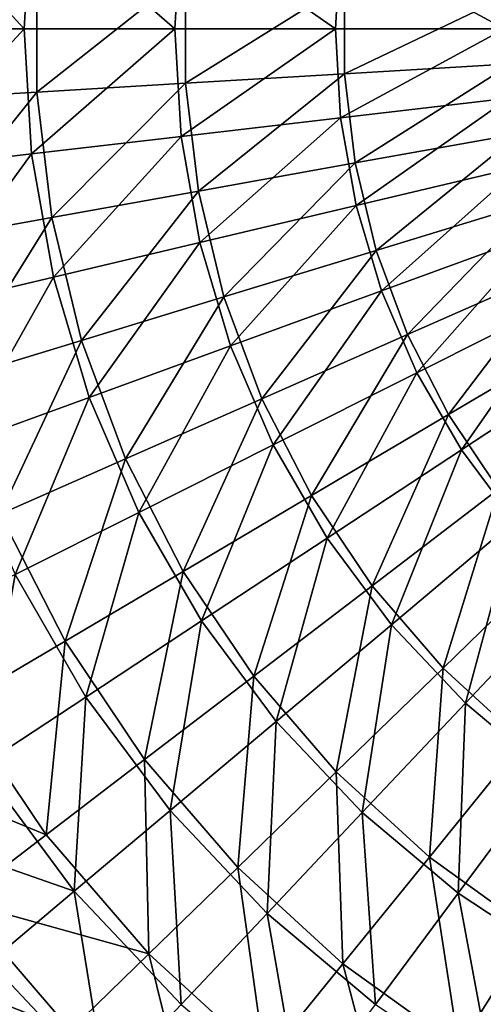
# Model space of a CAD drawing. Header units: millimetres. Extents: x 0 to 150, y 0 to 150.
# Tile 3 of 52: x 25 to 46, y 30 to 75. Entities that reach past the tile are written whole.
import ezdxf

# ---------------------------------------------------------------- set-up
doc = ezdxf.new("R2010")
doc.units = ezdxf.units.MM
doc.header["$LTSCALE"] = 25.4
doc.layers.get('0').update_dxf_attribs({"true_color": 0xff5454})

# ---------------------------------------------------------------- blocks, each defined once
blk = doc.blocks.new('HERMANOS-I-8194.STL')
at = {"color": 250, "true_color": 0x262626}
mesh = blk.add_polyface(dxfattribs=at)
corners = [(154.003, 0, 43.964), (147.978, 6.523, 38.387), (147.598, 0, 38.387), (154.34, 5.779, 43.964)]
mesh.append_faces([[corners[k] for k in face] for face in [(0, 1, 2), (1, 0, 3)]], dxfattribs={"vtx0": -1, "color": 250})
mesh = blk.add_polyface(dxfattribs=at)
corners = [(160.959, 0, 48.837), (154.34, 5.779, 43.964), (154.003, 0, 43.964), (161.248, 4.972, 48.837)]
mesh.append_faces([[corners[k] for k in face] for face in [(0, 1, 2), (1, 0, 3)]], dxfattribs={"vtx0": -1, "color": 250})
mesh = blk.add_polyface(dxfattribs=at)
corners = [(168.388, 0, 52.954), (161.248, 4.972, 48.837), (160.959, 0, 48.837), (168.627, 4.109, 52.954)]
mesh.append_faces([[corners[k] for k in face] for face in [(0, 1, 2), (1, 0, 3)]], dxfattribs={"vtx0": -1, "color": 250})
mesh = blk.add_polyface(dxfattribs=at)
corners = [(176.208, 0, 56.268), (168.627, 4.109, 52.954), (168.388, 0, 52.954), (176.394, 3.201, 56.268)]
mesh.append_faces([[corners[k] for k in face] for face in [(0, 1, 2), (1, 0, 3)]], dxfattribs={"vtx0": -1, "color": 250})
mesh = blk.add_polyface(dxfattribs=at)
corners = [(154.583, 2.92, 43.333), (148.252, -3.296, 37.812), (148.252, 3.296, 37.812), (154.583, -2.92, 43.333)]
mesh.append_faces([[corners[k] for k in face] for face in [(0, 1, 2), (1, 0, 3)]], dxfattribs={"vtx0": -1, "color": 250})
mesh = blk.add_polyface(dxfattribs=at)
corners = [(161.457, 2.512, 48.159), (154.583, -2.92, 43.333), (154.583, 2.92, 43.333), (161.457, -2.512, 48.159)]
mesh.append_faces([[corners[k] for k in face] for face in [(0, 1, 2), (1, 0, 3)]], dxfattribs={"vtx0": -1, "color": 250})
mesh = blk.add_polyface(dxfattribs=at)
corners = [(168.8, 2.076, 52.235), (161.457, -2.512, 48.159), (161.457, 2.512, 48.159), (168.8, -2.076, 52.235)]
mesh.append_faces([[corners[k] for k in face] for face in [(0, 1, 2), (1, 0, 3)]], dxfattribs={"vtx0": -1, "color": 250})
mesh = blk.add_polyface(dxfattribs=at)
corners = [(176.529, 1.617, 55.516), (168.8, -2.076, 52.235), (168.8, 2.076, 52.235), (176.529, -1.617, 55.516)]
mesh.append_faces([[corners[k] for k in face] for face in [(0, 1, 2), (1, 0, 3)]], dxfattribs={"vtx0": -1, "color": 250})
mesh = blk.add_polyface(dxfattribs=at)
corners = [(147.978, -6.523, 38.387), (154.003, 0, 43.964), (147.598, 0, 38.387), (154.34, -5.779, 43.964)]
mesh.append_faces([[corners[k] for k in face] for face in [(0, 1, 2), (1, 0, 3)]], dxfattribs={"vtx0": -1, "color": 250})
mesh = blk.add_polyface(dxfattribs=at)
corners = [(154.34, -5.779, 43.964), (160.959, 0, 48.837), (154.003, 0, 43.964), (161.248, -4.972, 48.837)]
mesh.append_faces([[corners[k] for k in face] for face in [(0, 1, 2), (1, 0, 3)]], dxfattribs={"vtx0": -1, "color": 250})
mesh = blk.add_polyface(dxfattribs=at)
corners = [(161.248, -4.972, 48.837), (168.388, 0, 52.954), (160.959, 0, 48.837), (168.627, -4.109, 52.954)]
mesh.append_faces([[corners[k] for k in face] for face in [(0, 1, 2), (1, 0, 3)]], dxfattribs={"vtx0": -1, "color": 250})
mesh = blk.add_polyface(dxfattribs=at)
corners = [(168.627, -4.109, 52.954), (176.208, 0, 56.268), (168.388, 0, 52.954), (176.394, -3.201, 56.268)]
mesh.append_faces([[corners[k] for k in face] for face in [(0, 1, 2), (1, 0, 3)]], dxfattribs={"vtx0": -1, "color": 250})
mesh = blk.add_polyface(dxfattribs=at)
corners = [(176.529, -1.617, 55.516), (169.291, -6.199, 52.235), (168.8, -2.076, 52.235), (176.911, -4.83, 55.516)]
mesh.append_faces([[corners[k] for k in face] for face in [(0, 1, 2), (1, 0, 3)]], dxfattribs={"vtx0": -1, "color": 250})
mesh = blk.add_polyface(dxfattribs=at)
corners = [(168.8, -2.076, 52.235), (162.051, -7.5, 48.159), (161.457, -2.512, 48.159), (169.291, -6.199, 52.235)]
mesh.append_faces([[corners[k] for k in face] for face in [(0, 1, 2), (1, 0, 3)]], dxfattribs={"vtx0": -1, "color": 250})
mesh = blk.add_polyface(dxfattribs=at)
corners = [(161.457, -2.512, 48.159), (155.273, -8.719, 43.333), (154.583, -2.92, 43.333), (162.051, -7.5, 48.159)]
mesh.append_faces([[corners[k] for k in face] for face in [(0, 1, 2), (1, 0, 3)]], dxfattribs={"vtx0": -1, "color": 250})
mesh = blk.add_polyface(dxfattribs=at)
corners = [(154.583, -2.92, 43.333), (149.031, -9.84, 37.812), (148.252, -3.296, 37.812), (155.273, -8.719, 43.333)]
mesh.append_faces([[corners[k] for k in face] for face in [(0, 1, 2), (1, 0, 3)]], dxfattribs={"vtx0": -1, "color": 250})
mesh = blk.add_polyface(dxfattribs=at)
corners = [(169.342, -8.163, 52.954), (176.394, -3.201, 56.268), (168.627, -4.109, 52.954), (176.951, -6.36, 56.268)]
mesh.append_faces([[corners[k] for k in face] for face in [(0, 1, 2), (1, 0, 3)]], dxfattribs={"vtx0": -1, "color": 250})
mesh = blk.add_polyface(dxfattribs=at)
corners = [(162.113, -9.876, 48.837), (168.627, -4.109, 52.954), (161.248, -4.972, 48.837), (169.342, -8.163, 52.954)]
mesh.append_faces([[corners[k] for k in face] for face in [(0, 1, 2), (1, 0, 3)]], dxfattribs={"vtx0": -1, "color": 250})
mesh = blk.add_polyface(dxfattribs=at)
corners = [(155.345, -11.48, 43.964), (161.248, -4.972, 48.837), (154.34, -5.779, 43.964), (162.113, -9.876, 48.837)]
mesh.append_faces([[corners[k] for k in face] for face in [(0, 1, 2), (1, 0, 3)]], dxfattribs={"vtx0": -1, "color": 250})
mesh = blk.add_polyface(dxfattribs=at)
corners = [(176.911, -4.83, 55.516), (170.266, -10.235, 52.235), (169.291, -6.199, 52.235), (177.671, -7.974, 55.516)]
mesh.append_faces([[corners[k] for k in face] for face in [(0, 1, 2), (1, 0, 3)]], dxfattribs={"vtx0": -1, "color": 250})
mesh = blk.add_polyface(dxfattribs=at)
corners = [(149.112, -12.957, 38.387), (154.34, -5.779, 43.964), (147.978, -6.523, 38.387), (155.345, -11.48, 43.964)]
mesh.append_faces([[corners[k] for k in face] for face in [(0, 1, 2), (1, 0, 3)]], dxfattribs={"vtx0": -1, "color": 250})
mesh = blk.add_polyface(dxfattribs=at)
corners = [(169.291, -6.199, 52.235), (163.231, -12.384, 48.159), (162.051, -7.5, 48.159), (170.266, -10.235, 52.235)]
mesh.append_faces([[corners[k] for k in face] for face in [(0, 1, 2), (1, 0, 3)]], dxfattribs={"vtx0": -1, "color": 250})
mesh = blk.add_polyface(dxfattribs=at)
corners = [(170.522, -12.106, 52.954), (176.951, -6.36, 56.268), (169.342, -8.163, 52.954), (177.871, -9.432, 56.268)]
mesh.append_faces([[corners[k] for k in face] for face in [(0, 1, 2), (1, 0, 3)]], dxfattribs={"vtx0": -1, "color": 250})
mesh = blk.add_polyface(dxfattribs=at)
corners = [(162.051, -7.5, 48.159), (156.645, -14.395, 43.333), (155.273, -8.719, 43.333), (163.231, -12.384, 48.159)]
mesh.append_faces([[corners[k] for k in face] for face in [(0, 1, 2), (1, 0, 3)]], dxfattribs={"vtx0": -1, "color": 250})
mesh = blk.add_polyface(dxfattribs=at)
corners = [(163.541, -14.647, 48.837), (169.342, -8.163, 52.954), (162.113, -9.876, 48.837), (170.522, -12.106, 52.954)]
mesh.append_faces([[corners[k] for k in face] for face in [(0, 1, 2), (1, 0, 3)]], dxfattribs={"vtx0": -1, "color": 250})
mesh = blk.add_polyface(dxfattribs=at)
corners = [(177.671, -7.974, 55.516), (171.712, -14.128, 52.235), (170.266, -10.235, 52.235), (178.797, -11.007, 55.516)]
mesh.append_faces([[corners[k] for k in face] for face in [(0, 1, 2), (1, 0, 3)]], dxfattribs={"vtx0": -1, "color": 250})
mesh = blk.add_polyface(dxfattribs=at)
corners = [(155.273, -8.719, 43.333), (150.579, -16.247, 37.812), (149.031, -9.84, 37.812), (156.645, -14.395, 43.333)]
mesh.append_faces([[corners[k] for k in face] for face in [(0, 1, 2), (1, 0, 3)]], dxfattribs={"vtx0": -1, "color": 250})
mesh = blk.add_polyface(dxfattribs=at)
corners = [(172.153, -15.886, 52.954), (177.871, -9.432, 56.268), (170.522, -12.106, 52.954), (179.141, -12.376, 56.268)]
mesh.append_faces([[corners[k] for k in face] for face in [(0, 1, 2), (1, 0, 3)]], dxfattribs={"vtx0": -1, "color": 250})
mesh = blk.add_polyface(dxfattribs=at)
corners = [(157.005, -17.026, 43.964), (162.113, -9.876, 48.837), (155.345, -11.48, 43.964), (163.541, -14.647, 48.837)]
mesh.append_faces([[corners[k] for k in face] for face in [(0, 1, 2), (1, 0, 3)]], dxfattribs={"vtx0": -1, "color": 250})
mesh = blk.add_polyface(dxfattribs=at)
corners = [(170.266, -10.235, 52.235), (164.981, -17.093, 48.159), (163.231, -12.384, 48.159), (171.712, -14.128, 52.235)]
mesh.append_faces([[corners[k] for k in face] for face in [(0, 1, 2), (1, 0, 3)]], dxfattribs={"vtx0": -1, "color": 250})
mesh = blk.add_polyface(dxfattribs=at)
corners = [(178.797, -11.007, 55.516), (173.608, -17.822, 52.235), (171.712, -14.128, 52.235), (180.275, -13.885, 55.516)]
mesh.append_faces([[corners[k] for k in face] for face in [(0, 1, 2), (1, 0, 3)]], dxfattribs={"vtx0": -1, "color": 250})
mesh = blk.add_polyface(dxfattribs=at)
corners = [(150.986, -19.217, 38.387), (155.345, -11.48, 43.964), (149.112, -12.957, 38.387), (157.005, -17.026, 43.964)]
mesh.append_faces([[corners[k] for k in face] for face in [(0, 1, 2), (1, 0, 3)]], dxfattribs={"vtx0": -1, "color": 250})
mesh = blk.add_polyface(dxfattribs=at)
corners = [(165.514, -19.22, 48.837), (170.522, -12.106, 52.954), (163.541, -14.647, 48.837), (172.153, -15.886, 52.954)]
mesh.append_faces([[corners[k] for k in face] for face in [(0, 1, 2), (1, 0, 3)]], dxfattribs={"vtx0": -1, "color": 250})
mesh = blk.add_polyface(dxfattribs=at)
corners = [(163.231, -12.384, 48.159), (158.678, -19.869, 43.333), (156.645, -14.395, 43.333), (164.981, -17.093, 48.159)]
mesh.append_faces([[corners[k] for k in face] for face in [(0, 1, 2), (1, 0, 3)]], dxfattribs={"vtx0": -1, "color": 250})
mesh = blk.add_polyface(dxfattribs=at)
corners = [(174.211, -19.451, 52.954), (179.141, -12.376, 56.268), (172.153, -15.886, 52.954), (180.744, -15.154, 56.268)]
mesh.append_faces([[corners[k] for k in face] for face in [(0, 1, 2), (1, 0, 3)]], dxfattribs={"vtx0": -1, "color": 250})
mesh = blk.add_polyface(dxfattribs=at)
corners = [(180.275, -13.885, 55.516), (175.928, -21.266, 52.235), (173.608, -17.822, 52.235), (182.082, -16.568, 55.516)]
mesh.append_faces([[corners[k] for k in face] for face in [(0, 1, 2), (1, 0, 3)]], dxfattribs={"vtx0": -1, "color": 250})
mesh = blk.add_polyface(dxfattribs=at)
corners = [(156.645, -14.395, 43.333), (152.874, -22.426, 37.812), (150.579, -16.247, 37.812), (158.678, -19.869, 43.333)]
mesh.append_faces([[corners[k] for k in face] for face in [(0, 1, 2), (1, 0, 3)]], dxfattribs={"vtx0": -1, "color": 250})
mesh = blk.add_polyface(dxfattribs=at)
corners = [(171.712, -14.128, 52.235), (167.275, -21.562, 48.159), (164.981, -17.093, 48.159), (173.608, -17.822, 52.235)]
mesh.append_faces([[corners[k] for k in face] for face in [(0, 1, 2), (1, 0, 3)]], dxfattribs={"vtx0": -1, "color": 250})
mesh = blk.add_polyface(dxfattribs=at)
corners = [(159.298, -22.342, 43.964), (163.541, -14.647, 48.837), (157.005, -17.026, 43.964), (165.514, -19.22, 48.837)]
mesh.append_faces([[corners[k] for k in face] for face in [(0, 1, 2), (1, 0, 3)]], dxfattribs={"vtx0": -1, "color": 250})
mesh = blk.add_polyface(dxfattribs=at)
corners = [(176.669, -22.752, 52.954), (180.744, -15.154, 56.268), (174.211, -19.451, 52.954), (182.659, -17.726, 56.268)]
mesh.append_faces([[corners[k] for k in face] for face in [(0, 1, 2), (1, 0, 3)]], dxfattribs={"vtx0": -1, "color": 250})
mesh = blk.add_polyface(dxfattribs=at)
corners = [(168.004, -23.533, 48.837), (172.153, -15.886, 52.954), (165.514, -19.22, 48.837), (174.211, -19.451, 52.954)]
mesh.append_faces([[corners[k] for k in face] for face in [(0, 1, 2), (1, 0, 3)]], dxfattribs={"vtx0": -1, "color": 250})
mesh = blk.add_polyface(dxfattribs=at)
corners = [(153.574, -25.216, 38.387), (157.005, -17.026, 43.964), (150.986, -19.217, 38.387), (159.298, -22.342, 43.964)]
mesh.append_faces([[corners[k] for k in face] for face in [(0, 1, 2), (1, 0, 3)]], dxfattribs={"vtx0": -1, "color": 250})
mesh = blk.add_polyface(dxfattribs=at)
corners = [(164.981, -17.093, 48.159), (161.345, -25.064, 43.333), (158.678, -19.869, 43.333), (167.275, -21.562, 48.159)]
mesh.append_faces([[corners[k] for k in face] for face in [(0, 1, 2), (1, 0, 3)]], dxfattribs={"vtx0": -1, "color": 250})
mesh = blk.add_polyface(dxfattribs=at)
corners = [(173.608, -17.822, 52.235), (170.081, -25.729, 48.159), (167.275, -21.562, 48.159), (175.928, -21.266, 52.235)]
mesh.append_faces([[corners[k] for k in face] for face in [(0, 1, 2), (1, 0, 3)]], dxfattribs={"vtx0": -1, "color": 250})
mesh = blk.add_polyface(dxfattribs=at)
corners = [(162.193, -27.355, 43.964), (165.514, -19.22, 48.837), (159.298, -22.342, 43.964), (168.004, -23.533, 48.837)]
mesh.append_faces([[corners[k] for k in face] for face in [(0, 1, 2), (1, 0, 3)]], dxfattribs={"vtx0": -1, "color": 250})
mesh = blk.add_polyface(dxfattribs=at)
corners = [(170.978, -27.527, 48.837), (174.211, -19.451, 52.954), (168.004, -23.533, 48.837), (176.669, -22.752, 52.954)]
mesh.append_faces([[corners[k] for k in face] for face in [(0, 1, 2), (1, 0, 3)]], dxfattribs={"vtx0": -1, "color": 250})
mesh = blk.add_polyface(dxfattribs=at)
corners = [(158.678, -19.869, 43.333), (155.884, -28.29, 37.812), (152.874, -22.426, 37.812), (161.345, -25.064, 43.333)]
mesh.append_faces([[corners[k] for k in face] for face in [(0, 1, 2), (1, 0, 3)]], dxfattribs={"vtx0": -1, "color": 250})
mesh = blk.add_polyface(dxfattribs=at)
corners = [(175.928, -21.266, 52.235), (173.361, -29.535, 48.159), (170.081, -25.729, 48.159), (178.638, -24.411, 52.235)]
mesh.append_faces([[corners[k] for k in face] for face in [(0, 1, 2), (1, 0, 3)]], dxfattribs={"vtx0": -1, "color": 250})
mesh = blk.add_polyface(dxfattribs=at)
corners = [(167.275, -21.562, 48.159), (164.607, -29.908, 43.333), (161.345, -25.064, 43.333), (170.081, -25.729, 48.159)]
mesh.append_faces([[corners[k] for k in face] for face in [(0, 1, 2), (1, 0, 3)]], dxfattribs={"vtx0": -1, "color": 250})
mesh = blk.add_polyface(dxfattribs=at)
corners = [(152.874, -22.426, 37.812), (150.952, -31.202, 31.655), (147.633, -24.735, 31.655), (155.884, -28.29, 37.812)]
mesh.append_faces([[corners[k] for k in face] for face in [(0, 1, 2), (1, 0, 3)]], dxfattribs={"vtx0": -1, "color": 250})
mesh = blk.add_polyface(dxfattribs=at)
corners = [(156.841, -30.875, 38.387), (159.298, -22.342, 43.964), (153.574, -25.216, 38.387), (162.193, -27.355, 43.964)]
mesh.append_faces([[corners[k] for k in face] for face in [(0, 1, 2), (1, 0, 3)]], dxfattribs={"vtx0": -1, "color": 250})
mesh = blk.add_polyface(dxfattribs=at)
corners = [(174.396, -31.15, 48.837), (176.669, -22.752, 52.954), (170.978, -27.527, 48.837), (179.494, -25.746, 52.954)]
mesh.append_faces([[corners[k] for k in face] for face in [(0, 1, 2), (1, 0, 3)]], dxfattribs={"vtx0": -1, "color": 250})
mesh = blk.add_polyface(dxfattribs=at)
corners = [(165.65, -31.998, 43.964), (168.004, -23.533, 48.837), (162.193, -27.355, 43.964), (170.978, -27.527, 48.837)]
mesh.append_faces([[corners[k] for k in face] for face in [(0, 1, 2), (1, 0, 3)]], dxfattribs={"vtx0": -1, "color": 250})
mesh = blk.add_polyface(dxfattribs=at)
corners = [(178.638, -24.411, 52.235), (177.068, -32.925, 48.159), (173.361, -29.535, 48.159), (181.702, -27.214, 52.235)]
mesh.append_faces([[corners[k] for k in face] for face in [(0, 1, 2), (1, 0, 3)]], dxfattribs={"vtx0": -1, "color": 250})
mesh = blk.add_polyface(dxfattribs=at)
corners = [(152.008, -34.054, 32.168), (153.574, -25.216, 38.387), (148.405, -27.813, 32.168), (156.841, -30.875, 38.387)]
mesh.append_faces([[corners[k] for k in face] for face in [(0, 1, 2), (1, 0, 3)]], dxfattribs={"vtx0": -1, "color": 250})
mesh = blk.add_polyface(dxfattribs=at)
corners = [(161.345, -25.064, 43.333), (159.566, -33.756, 37.812), (155.884, -28.29, 37.812), (164.607, -29.908, 43.333)]
mesh.append_faces([[corners[k] for k in face] for face in [(0, 1, 2), (1, 0, 3)]], dxfattribs={"vtx0": -1, "color": 250})
mesh = blk.add_polyface(dxfattribs=at)
corners = [(170.081, -25.729, 48.159), (168.42, -34.332, 43.333), (164.607, -29.908, 43.333), (173.361, -29.535, 48.159)]
mesh.append_faces([[corners[k] for k in face] for face in [(0, 1, 2), (1, 0, 3)]], dxfattribs={"vtx0": -1, "color": 250})
mesh = blk.add_polyface(dxfattribs=at)
corners = [(178.211, -34.351, 48.837), (179.494, -25.746, 52.954), (174.396, -31.15, 48.837), (182.647, -28.392, 52.954)]
mesh.append_faces([[corners[k] for k in face] for face in [(0, 1, 2), (1, 0, 3)]], dxfattribs={"vtx0": -1, "color": 250})
mesh = blk.add_polyface(dxfattribs=at)
corners = [(160.743, -36.116, 38.387), (162.193, -27.355, 43.964), (156.841, -30.875, 38.387), (165.65, -31.998, 43.964)]
mesh.append_faces([[corners[k] for k in face] for face in [(0, 1, 2), (1, 0, 3)]], dxfattribs={"vtx0": -1, "color": 250})
mesh = blk.add_polyface(dxfattribs=at)
corners = [(169.622, -36.209, 43.964), (170.978, -27.527, 48.837), (165.65, -31.998, 43.964), (174.396, -31.15, 48.837)]
mesh.append_faces([[corners[k] for k in face] for face in [(0, 1, 2), (1, 0, 3)]], dxfattribs={"vtx0": -1, "color": 250})
mesh = blk.add_polyface(dxfattribs=at)
corners = [(155.884, -28.29, 37.812), (155.014, -37.232, 31.655), (150.952, -31.202, 31.655), (159.566, -33.756, 37.812)]
mesh.append_faces([[corners[k] for k in face] for face in [(0, 1, 2), (1, 0, 3)]], dxfattribs={"vtx0": -1, "color": 250})
mesh = blk.add_polyface(dxfattribs=at)
corners = [(173.361, -29.535, 48.159), (172.728, -38.273, 43.333), (168.42, -34.332, 43.333), (177.068, -32.925, 48.159)]
mesh.append_faces([[corners[k] for k in face] for face in [(0, 1, 2), (1, 0, 3)]], dxfattribs={"vtx0": -1, "color": 250})
mesh = blk.add_polyface(dxfattribs=at)
corners = [(164.607, -29.908, 43.333), (163.869, -38.749, 37.812), (159.566, -33.756, 37.812), (168.42, -34.332, 43.333)]
mesh.append_faces([[corners[k] for k in face] for face in [(0, 1, 2), (1, 0, 3)]], dxfattribs={"vtx0": -1, "color": 250})
mesh = blk.add_polyface(dxfattribs=at)
corners = [(156.311, -39.834, 32.168), (156.841, -30.875, 38.387), (152.008, -34.054, 32.168), (160.743, -36.116, 38.387)]
mesh.append_faces([[corners[k] for k in face] for face in [(0, 1, 2), (1, 0, 3)]], dxfattribs={"vtx0": -1, "color": 250})
mesh = blk.add_polyface(dxfattribs=at)
corners = [(146.604, -33.77, 24.93), (155.014, -37.232, 31.655), (151, -40.296, 24.93), (150.952, -31.202, 31.655)]
mesh.append_faces([[corners[k] for k in face] for face in [(0, 1, 2), (1, 0, 3)]], dxfattribs={"vtx0": -1, "color": 250})
mesh = blk.add_polyface(dxfattribs=at)
corners = [(174.057, -39.93, 43.964), (174.396, -31.15, 48.837), (169.622, -36.209, 43.964), (178.211, -34.351, 48.837)]
mesh.append_faces([[corners[k] for k in face] for face in [(0, 1, 2), (1, 0, 3)]], dxfattribs={"vtx0": -1, "color": 250})
mesh = blk.add_polyface(dxfattribs=at)
corners = [(165.227, -40.868, 38.387), (165.65, -31.998, 43.964), (160.743, -36.116, 38.387), (169.622, -36.209, 43.964)]
mesh.append_faces([[corners[k] for k in face] for face in [(0, 1, 2), (1, 0, 3)]], dxfattribs={"vtx0": -1, "color": 250})
mesh = blk.add_polyface(dxfattribs=at)
corners = [(177.068, -32.925, 48.159), (177.473, -41.678, 43.333), (172.728, -38.273, 43.333), (181.149, -35.854, 48.159)]
mesh.append_faces([[corners[k] for k in face] for face in [(0, 1, 2), (1, 0, 3)]], dxfattribs={"vtx0": -1, "color": 250})
mesh = blk.add_polyface(dxfattribs=at)
corners = [(156.311, -39.834, 32.168), (147.747, -36.856, 25.376), (152.404, -43.113, 25.376), (152.008, -34.054, 32.168)]
mesh.append_faces([[corners[k] for k in face] for face in [(0, 1, 2), (1, 0, 3)]], dxfattribs={"vtx0": -1, "color": 250})
mesh = blk.add_polyface(dxfattribs=at)
corners = [(159.566, -33.756, 37.812), (159.759, -42.739, 31.655), (155.014, -37.232, 31.655), (163.869, -38.749, 37.812)]
mesh.append_faces([[corners[k] for k in face] for face in [(0, 1, 2), (1, 0, 3)]], dxfattribs={"vtx0": -1, "color": 250})
mesh = blk.add_polyface(dxfattribs=at)
corners = [(168.42, -34.332, 43.333), (168.732, -43.198, 37.812), (163.869, -38.749, 37.812), (172.728, -38.273, 43.333)]
mesh.append_faces([[corners[k] for k in face] for face in [(0, 1, 2), (1, 0, 3)]], dxfattribs={"vtx0": -1, "color": 250})
mesh = blk.add_polyface(dxfattribs=at)
corners = [(178.894, -43.111, 43.964), (178.211, -34.351, 48.837), (174.057, -39.93, 43.964), (182.371, -37.088, 48.837)]
mesh.append_faces([[corners[k] for k in face] for face in [(0, 1, 2), (1, 0, 3)]], dxfattribs={"vtx0": -1, "color": 250})
mesh = blk.add_polyface(dxfattribs=at)
corners = [(161.257, -45.076, 32.168), (160.743, -36.116, 38.387), (156.311, -39.834, 32.168), (165.227, -40.868, 38.387)]
mesh.append_faces([[corners[k] for k in face] for face in [(0, 1, 2), (1, 0, 3)]], dxfattribs={"vtx0": -1, "color": 250})
mesh = blk.add_polyface(dxfattribs=at)
corners = [(170.232, -45.068, 38.387), (169.622, -36.209, 43.964), (165.227, -40.868, 38.387), (174.057, -39.93, 43.964)]
mesh.append_faces([[corners[k] for k in face] for face in [(0, 1, 2), (1, 0, 3)]], dxfattribs={"vtx0": -1, "color": 250})
mesh = blk.add_polyface(dxfattribs=at)
corners = [(151, -40.296, 24.93), (159.759, -42.739, 31.655), (156.136, -46.256, 24.93), (155.014, -37.232, 31.655)]
mesh.append_faces([[corners[k] for k in face] for face in [(0, 1, 2), (1, 0, 3)]], dxfattribs={"vtx0": -1, "color": 250})
mesh = blk.add_polyface(dxfattribs=at)
corners = [(172.728, -38.273, 43.333), (174.087, -47.041, 37.812), (168.732, -43.198, 37.812), (177.473, -41.678, 43.333)]
mesh.append_faces([[corners[k] for k in face] for face in [(0, 1, 2), (1, 0, 3)]], dxfattribs={"vtx0": -1, "color": 250})
mesh = blk.add_polyface(dxfattribs=at)
corners = [(163.869, -38.749, 37.812), (165.123, -47.646, 31.655), (159.759, -42.739, 31.655), (168.732, -43.198, 37.812)]
mesh.append_faces([[corners[k] for k in face] for face in [(0, 1, 2), (1, 0, 3)]], dxfattribs={"vtx0": -1, "color": 250})
mesh = blk.add_polyface(dxfattribs=at)
corners = [(157.757, -48.786, 25.376), (156.311, -39.834, 32.168), (152.404, -43.113, 25.376), (161.257, -45.076, 32.168)]
mesh.append_faces([[corners[k] for k in face] for face in [(0, 1, 2), (1, 0, 3)]], dxfattribs={"vtx0": -1, "color": 250})
mesh = blk.add_polyface(dxfattribs=at)
corners = [(175.691, -48.659, 38.387), (174.057, -39.93, 43.964), (170.232, -45.068, 38.387), (178.894, -43.111, 43.964)]
mesh.append_faces([[corners[k] for k in face] for face in [(0, 1, 2), (1, 0, 3)]], dxfattribs={"vtx0": -1, "color": 250})
mesh = blk.add_polyface(dxfattribs=at)
corners = [(147.569, -42.915, 17.713), (156.136, -46.256, 24.93), (153.04, -49.262, 17.713), (151, -40.296, 24.93)]
mesh.append_faces([[corners[k] for k in face] for face in [(0, 1, 2), (1, 0, 3)]], dxfattribs={"vtx0": -1, "color": 250})
mesh = blk.add_polyface(dxfattribs=at)
corners = [(166.777, -49.708, 32.168), (165.227, -40.868, 38.387), (161.257, -45.076, 32.168), (170.232, -45.068, 38.387)]
mesh.append_faces([[corners[k] for k in face] for face in [(0, 1, 2), (1, 0, 3)]], dxfattribs={"vtx0": -1, "color": 250})
mesh = blk.add_polyface(dxfattribs=at)
corners = [(177.473, -41.678, 43.333), (179.859, -50.223, 37.812), (174.087, -47.041, 37.812), (182.587, -44.497, 43.333)]
mesh.append_faces([[corners[k] for k in face] for face in [(0, 1, 2), (1, 0, 3)]], dxfattribs={"vtx0": -1, "color": 250})
mesh = blk.add_polyface(dxfattribs=at)
corners = [(159.759, -42.739, 31.655), (161.942, -51.567, 24.93), (156.136, -46.256, 24.93), (165.123, -47.646, 31.655)]
mesh.append_faces([[corners[k] for k in face] for face in [(0, 1, 2), (1, 0, 3)]], dxfattribs={"vtx0": -1, "color": 250})
mesh = blk.add_polyface(dxfattribs=at)
corners = [(157.757, -48.786, 25.376), (149.065, -45.914, 18.087), (154.766, -51.956, 18.087), (152.404, -43.113, 25.376)]
mesh.append_faces([[corners[k] for k in face] for face in [(0, 1, 2), (1, 0, 3)]], dxfattribs={"vtx0": -1, "color": 250})
mesh = blk.add_polyface(dxfattribs=at)
corners = [(168.732, -43.198, 37.812), (171.03, -51.884, 31.655), (165.123, -47.646, 31.655), (174.087, -47.041, 37.812)]
mesh.append_faces([[corners[k] for k in face] for face in [(0, 1, 2), (1, 0, 3)]], dxfattribs={"vtx0": -1, "color": 250})

msp = doc.modelspace()

# ---------------------------------------------------------------- block references
at = {"color": 0}
msp.add_blockref('HERMANOS-I-8194.STL', (-128.784, 75, -10.083), dxfattribs=at)

doc.saveas('drawing.dxf')
